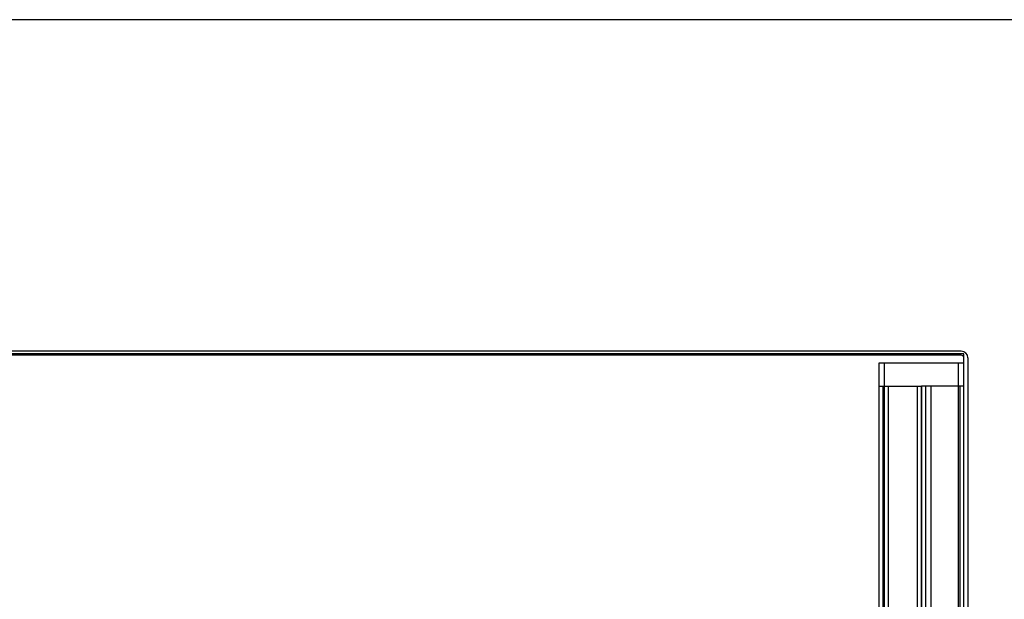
# Model space of a CAD drawing. Header units: inches. Extents: x 1 to 299, y -2 to 199.
# Tile 57 of 75: x 69 to 92, y 185 to 199. Entities that reach past the tile are written whole.
import ezdxf
from ezdxf.lldxf.tags import DXFTag

# ---------------------------------------------------------------- set-up
doc = ezdxf.new("R2010")
doc.units = ezdxf.units.IN
doc.header["$MEASUREMENT"] = 0
for name, color, linetype in [('COM50677-2', 7, 'Continuous'), ('COM53933-1', 7, 'Continuous'), ('COM53964-1', 7, 'Continuous'), ('COM71177-1', 7, 'Continuous'), ('Default', 7, 'Continuous')]:
    doc.layers.add(name, color=color, linetype=linetype)
tags = doc.linetypes.add('HIDDEN2', pattern=[0.1875, 0.125, -0.0625]).pattern_tags.tags
tags[6:7] = [DXFTag(74, 4), DXFTag(75, 0), DXFTag(340, '0'), DXFTag(46, 0.0), DXFTag(50, 0.0), DXFTag(44, 0.0), DXFTag(45, 0.0)]
tags[4:5] = [DXFTag(74, 4), DXFTag(75, 0), DXFTag(340, '0'), DXFTag(46, 0.0), DXFTag(50, 0.0), DXFTag(44, 0.0), DXFTag(45, 0.0)]

# ---------------------------------------------------------------- blocks, each defined once
blk = doc.blocks.new('SE6')
at = {"layer": 'COM50677-2', "color": 7, "linetype": 'HIDDEN2'}
for p, q in [((89.455, 190.82), (89.64, 190.82)), ((89.455, 173.32), (89.455, 190.82)), ((89.58, 173.32), (89.58, 190.82)), ((89.64, 190.82), (91.27, 190.82)), ((91.27, 190.82), (91.455, 190.82)), ((91.33, 173.32), (91.33, 190.82))]:
    blk.add_line(p, q, dxfattribs=at)
at = {"layer": 'COM53933-1', "color": 7, "linetype": 'Continuous'}
for p, q in [((91.455, 191.038), (66.585, 191.038)), ((91.455, 182.401), (91.455, 191.038))]:
    blk.add_line(p, q, dxfattribs=at)
at = {"layer": 'COM53964-1', "color": 7, "linetype": 'HIDDEN2'}
for p, q in [((89.455, 190.273), (89.593, 190.273)), ((89.55, 173.898), (89.55, 190.273)), ((89.593, 190.273), (90.317, 190.273)), ((89.676, 173.898), (89.676, 190.273)), ((90.317, 190.273), (90.455, 190.273)), ((90.36, 173.898), (90.36, 190.273)), ((90.593, 190.273), (90.455, 190.273)), ((90.455, 190.273), (90.455, 173.898)), ((90.455, 173.898), (90.455, 190.273)), ((90.55, 190.273), (90.55, 173.898)), ((91.317, 190.273), (90.593, 190.273)), ((90.676, 190.273), (90.676, 173.898)), ((91.455, 190.273), (91.317, 190.273)), ((91.36, 190.273), (91.36, 173.898))]:
    blk.add_line(p, q, dxfattribs=at)
at = {"layer": 'COM71177-1', "color": 7, "linetype": 'Continuous'}
for p, q in [((91.39, 191.098), (66.65, 191.098)), ((91.55, 190.938), (91.55, 182.396))]:
    blk.add_line(p, q, dxfattribs=at)
at = {"layer": 'COM71177-1', "color": 7, "linetype": 'HIDDEN2'}
blk.add_line((91.39, 191.003), (66.65, 191.003), dxfattribs=at)
at = {"layer": 'COM71177-1', "color": 7, "linetype": 'Continuous'}
blk.add_arc((91.39, 190.938), 0.16, 0, 90, dxfattribs=at)
at = {"layer": 'COM71177-1', "color": 7, "linetype": 'HIDDEN2'}
blk.add_arc((91.39, 190.938), 0.065, 0, 90, dxfattribs=at)
blk = doc.blocks.new('BORDER')
at = {"layer": 'Default', "color": 7, "linetype": 'Continuous'}
blk.add_line((0, 27.86), (-41.86, 27.86), dxfattribs=at)

msp = doc.modelspace()

# ---------------------------------------------------------------- block references
at = {"layer": 'Default', "color": 7, "xscale": 7.12, "yscale": 7.12, "zscale": 7.12}
msp.add_blockref('BORDER', (299.411, 0.564), dxfattribs=at)
at = {"layer": 'Default'}
msp.add_blockref('SE6', (0, 0), dxfattribs=at)

doc.saveas('drawing.dxf')
